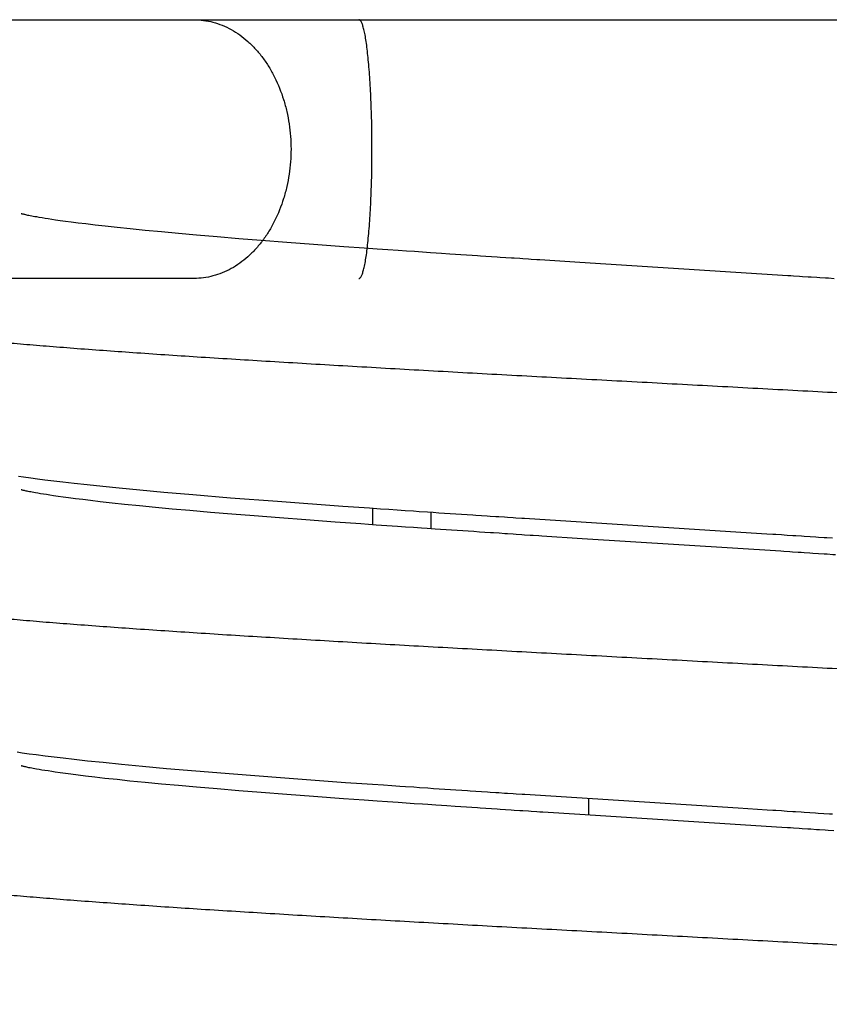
# Model space of a CAD drawing. Header units: millimetres. Extents: x 0 to 210, y 0 to 297.
# Tile 49 of 88: x 127.392 to 128.331, y 158.877 to 160.019. Entities that reach past the tile are written whole.
import ezdxf

# ---------------------------------------------------------------- set-up
doc = ezdxf.new("R2010")
doc.units = ezdxf.units.MM
doc.header["$LTSCALE"] = 19.36
doc.layers.get('0').update_dxf_attribs({"linetype": 'CONTINUOUS'})

msp = doc.modelspace()

# ---------------------------------------------------------------- linework, layer by layer
at = {"color": 7, "linetype": 'Continuous'}
for p, q in [((127.0353, 160.0189), (128.6173, 160.0189)), ((127.3936, 159.7939), (127.3936, 159.794)), ((127.3937, 159.7939), (127.3936, 159.7939)), ((127.3939, 159.7939), (127.3937, 159.7939)), ((127.3942, 159.7938), (127.3939, 159.7939)), ((127.3946, 159.7937), (127.3942, 159.7938)), ((127.3951, 159.7936), (127.3946, 159.7937)), ((127.3956, 159.7934), (127.3951, 159.7936)), ((127.3963, 159.7933), (127.3956, 159.7934)), ((127.3971, 159.7931), (127.3963, 159.7933)), ((127.398, 159.7929), (127.3971, 159.7931)), ((127.399, 159.7926), (127.398, 159.7929)), ((127.4002, 159.7924), (127.399, 159.7926)), ((127.4014, 159.7921), (127.4002, 159.7924)), ((127.4028, 159.7918), (127.4014, 159.7921)), ((127.4043, 159.7915), (127.4028, 159.7918)), ((127.406, 159.7912), (127.4043, 159.7915)), ((127.4078, 159.7909), (127.406, 159.7912)), ((127.4097, 159.7905), (127.4078, 159.7909)), ((127.4118, 159.7902), (127.4097, 159.7905)), ((127.4148, 159.7896), (127.4118, 159.7902)), ((127.418, 159.7891), (127.4148, 159.7896)), ((127.4215, 159.7885), (127.418, 159.7891)), ((127.4252, 159.7879), (127.4215, 159.7885)), ((127.4292, 159.7873), (127.4252, 159.7879)), ((127.4335, 159.7867), (127.4292, 159.7873)), ((127.4391, 159.7859), (127.4335, 159.7867)), ((127.4452, 159.7851), (127.4391, 159.7859)), ((127.4516, 159.7842), (127.4452, 159.7851)), ((127.4598, 159.7831), (127.4516, 159.7842)), ((127.4686, 159.7821), (127.4598, 159.7831)), ((127.4795, 159.7808), (127.4686, 159.7821)), ((127.4911, 159.7794), (127.4795, 159.7808)), ((127.5052, 159.7779), (127.4911, 159.7794)), ((127.5201, 159.7763), (127.5052, 159.7779)), ((127.5378, 159.7746), (127.5201, 159.7763)), ((127.5565, 159.7728), (127.5378, 159.7746)), ((127.5763, 159.771), (127.5565, 159.7728)), ((127.597, 159.7691), (127.5763, 159.771)), ((127.6211, 159.7671), (127.597, 159.7691)), ((127.6462, 159.765), (127.6211, 159.7671)), ((127.6723, 159.7629), (127.6462, 159.765)), ((127.7021, 159.7606), (127.6723, 159.7629)), ((127.733, 159.7583), (127.7021, 159.7606)), ((127.7679, 159.7557), (127.733, 159.7583)), ((127.7917, 159.754), (127.7679, 159.7557)), ((127.8068, 159.753), (127.7917, 159.754)), ((127.819, 159.7521), (127.8068, 159.753)), ((127.8313, 159.7513), (127.819, 159.7521)), ((127.8406, 159.7507), (127.8313, 159.7513)), ((127.8499, 159.75), (127.8406, 159.7507)), ((127.8593, 159.7494), (127.8499, 159.75)), ((127.8688, 159.7487), (127.8593, 159.7494)), ((127.8751, 159.7483), (127.8688, 159.7487)), ((127.8815, 159.7479), (127.8751, 159.7483)), ((127.891, 159.7472), (127.8815, 159.7479)), ((127.8975, 159.7468), (127.891, 159.7472)), ((127.9039, 159.7464), (127.8975, 159.7468)), ((127.9103, 159.746), (127.9039, 159.7464)), ((127.9168, 159.7455), (127.9103, 159.746)), ((127.9233, 159.7451), (127.9168, 159.7455)), ((127.9395, 159.744), (127.933, 159.7445)), ((127.9461, 159.7436), (127.9395, 159.744)), ((127.9625, 159.7425), (127.9559, 159.743)), ((127.5944, 159.7189), (127.0353, 159.7189)), ((128.3368, 159.7186), (128.3302, 159.7191)), ((127.3905, 159.4898), (127.3966, 159.4889)), ((127.3966, 159.4889), (127.4048, 159.4878)), ((127.4048, 159.4878), (127.4129, 159.4867)), ((127.4129, 159.4867), (127.4212, 159.4856)), ((127.4212, 159.4856), (127.4316, 159.4843)), ((127.4316, 159.4843), (127.4422, 159.4831)), ((127.4422, 159.4831), (127.4551, 159.4816)), ((127.4551, 159.4816), (127.4705, 159.4799)), ((127.3939, 159.4739), (127.3938, 159.4739)), ((127.3941, 159.4738), (127.3939, 159.4739)), ((127.3944, 159.4737), (127.3941, 159.4738)), ((127.3948, 159.4736), (127.3944, 159.4737)), ((127.3953, 159.4735), (127.3948, 159.4736)), ((127.3959, 159.4733), (127.3953, 159.4735)), ((127.3967, 159.4732), (127.3959, 159.4733)), ((127.3975, 159.473), (127.3967, 159.4732)), ((127.3984, 159.4728), (127.3975, 159.473)), ((127.3995, 159.4725), (127.3984, 159.4728)), ((127.4007, 159.4723), (127.3995, 159.4725)), ((127.402, 159.472), (127.4007, 159.4723)), ((127.4034, 159.4717), (127.402, 159.472)), ((127.4049, 159.4714), (127.4034, 159.4717)), ((127.4066, 159.4711), (127.4049, 159.4714)), ((127.4084, 159.4708), (127.4066, 159.4711)), ((127.4104, 159.4704), (127.4084, 159.4708)), ((127.4132, 159.4699), (127.4104, 159.4704)), ((127.4705, 159.4799), (127.4886, 159.478)), ((127.4886, 159.478), (127.5073, 159.4761)), ((127.5073, 159.4761), (127.5314, 159.4738)), ((127.5314, 159.4738), (127.5591, 159.4713)), ((127.5591, 159.4713), (127.5931, 159.4684)), ((127.4163, 159.4694), (127.4132, 159.4699)), ((127.4196, 159.4688), (127.4163, 159.4694)), ((127.4232, 159.4683), (127.4196, 159.4688)), ((127.427, 159.4677), (127.4232, 159.4683)), ((127.4311, 159.467), (127.427, 159.4677)), ((127.4366, 159.4662), (127.4311, 159.467)), ((127.4425, 159.4654), (127.4366, 159.4662)), ((127.4487, 159.4646), (127.4425, 159.4654)), ((127.4567, 159.4635), (127.4487, 159.4646)), ((127.4653, 159.4625), (127.4567, 159.4635)), ((127.4743, 159.4614), (127.4653, 159.4625)), ((127.4855, 159.4601), (127.4743, 159.4614)), ((127.4992, 159.4585), (127.4855, 159.4601)), ((127.5931, 159.4684), (127.6367, 159.4648)), ((127.6367, 159.4648), (127.6912, 159.4606)), ((127.6912, 159.4606), (127.7668, 159.4551)), ((127.5137, 159.457), (127.4992, 159.4585)), ((127.5312, 159.4552), (127.5137, 159.457)), ((127.5496, 159.4534), (127.5312, 159.4552)), ((127.5691, 159.4516), (127.5496, 159.4534)), ((127.5895, 159.4498), (127.5691, 159.4516)), ((127.6133, 159.4477), (127.5895, 159.4498)), ((127.6381, 159.4456), (127.6133, 159.4477)), ((127.7668, 159.4551), (127.7855, 159.4537)), ((127.7855, 159.4537), (127.798, 159.4529)), ((127.798, 159.4529), (127.8107, 159.452)), ((127.8107, 159.452), (127.8202, 159.4513)), ((127.8202, 159.4513), (127.8298, 159.4507)), ((127.8298, 159.4507), (127.8394, 159.45)), ((127.8394, 159.45), (127.8491, 159.4494)), ((127.8491, 159.4494), (127.8556, 159.4489)), ((127.8556, 159.4489), (127.8653, 159.4483)), ((127.8653, 159.4483), (127.8719, 159.4479)), ((127.8719, 159.4479), (127.8784, 159.4474)), ((127.8784, 159.4474), (127.8849, 159.447)), ((127.6639, 159.4436), (127.6381, 159.4456)), ((127.6934, 159.4413), (127.6639, 159.4436)), ((127.7239, 159.439), (127.6934, 159.4413)), ((127.7582, 159.4364), (127.7239, 159.439)), ((127.7877, 159.4343), (127.7582, 159.4364)), ((127.8849, 159.447), (127.8915, 159.4466)), ((127.8915, 159.4466), (127.8981, 159.4461)), ((127.8981, 159.4461), (127.9047, 159.4457)), ((127.9047, 159.4457), (127.9113, 159.4452)), ((127.9113, 159.4452), (127.9179, 159.4448)), ((127.9278, 159.4442), (127.9345, 159.4437)), ((127.8057, 159.4331), (127.7877, 159.4343)), ((127.8179, 159.4322), (127.8057, 159.4331)), ((127.8302, 159.4314), (127.8179, 159.4322)), ((127.8395, 159.4307), (127.8302, 159.4314)), ((127.8489, 159.4301), (127.8395, 159.4307)), ((127.8583, 159.4294), (127.8489, 159.4301)), ((127.8646, 159.429), (127.8583, 159.4294)), ((127.874, 159.4284), (127.8646, 159.429)), ((127.8804, 159.428), (127.874, 159.4284)), ((127.8868, 159.4275), (127.8804, 159.428)), ((127.8931, 159.4271), (127.8868, 159.4275)), ((127.8996, 159.4267), (127.8931, 159.4271)), ((127.906, 159.4263), (127.8996, 159.4267)), ((127.9124, 159.4258), (127.906, 159.4263)), ((127.9189, 159.4254), (127.9124, 159.4258)), ((127.9253, 159.425), (127.9189, 159.4254)), ((127.9318, 159.4245), (127.9253, 159.425)), ((127.9383, 159.4241), (127.9318, 159.4245)), ((128.2288, 159.425), (128.259, 159.423)), ((127.9547, 159.423), (127.9481, 159.4235)), ((128.3023, 159.4202), (128.3089, 159.4198)), ((128.3286, 159.4185), (128.3351, 159.4181)), ((128.3187, 159.3998), (128.312, 159.4002)), ((127.389, 159.17), (127.395, 159.1691)), ((127.395, 159.1691), (127.4031, 159.168)), ((127.4031, 159.168), (127.4113, 159.1669)), ((127.4113, 159.1669), (127.4215, 159.1656)), ((127.4215, 159.1656), (127.4319, 159.1643)), ((127.4319, 159.1643), (127.4424, 159.1631)), ((127.4424, 159.1631), (127.4553, 159.1616)), ((127.3936, 159.1539), (127.3936, 159.1539)), ((127.394, 159.1538), (127.3938, 159.1539)), ((127.3943, 159.1538), (127.394, 159.1538)), ((127.3946, 159.1537), (127.3943, 159.1538)), ((127.3951, 159.1535), (127.3946, 159.1537)), ((127.3957, 159.1534), (127.3951, 159.1535)), ((127.3964, 159.1532), (127.3957, 159.1534)), ((127.3971, 159.1531), (127.3964, 159.1532)), ((127.398, 159.1529), (127.3971, 159.1531)), ((127.399, 159.1526), (127.398, 159.1529)), ((127.4002, 159.1524), (127.399, 159.1526)), ((127.4014, 159.1521), (127.4002, 159.1524)), ((127.4028, 159.1518), (127.4014, 159.1521)), ((127.4043, 159.1515), (127.4028, 159.1518)), ((127.406, 159.1512), (127.4043, 159.1515)), ((127.4078, 159.1509), (127.406, 159.1512)), ((127.4097, 159.1505), (127.4078, 159.1509)), ((127.4117, 159.1502), (127.4097, 159.1505)), ((127.4553, 159.1616), (127.4707, 159.1599)), ((127.4707, 159.1599), (127.4889, 159.158)), ((127.4889, 159.158), (127.5101, 159.1558)), ((127.5101, 159.1558), (127.5344, 159.1535)), ((127.5344, 159.1535), (127.5622, 159.151)), ((127.5622, 159.151), (127.5963, 159.1481)), ((127.4147, 159.1497), (127.4117, 159.1502)), ((127.4179, 159.1491), (127.4147, 159.1497)), ((127.4214, 159.1485), (127.4179, 159.1491)), ((127.4252, 159.148), (127.4214, 159.1485)), ((127.4292, 159.1473), (127.4252, 159.148)), ((127.4334, 159.1467), (127.4292, 159.1473)), ((127.4391, 159.1459), (127.4334, 159.1467)), ((127.4451, 159.1451), (127.4391, 159.1459)), ((127.4515, 159.1442), (127.4451, 159.1451)), ((127.4597, 159.1432), (127.4515, 159.1442)), ((127.4685, 159.1421), (127.4597, 159.1432)), ((127.4794, 159.1408), (127.4685, 159.1421)), ((127.491, 159.1394), (127.4794, 159.1408)), ((127.5051, 159.1379), (127.491, 159.1394)), ((127.5963, 159.1481), (127.6402, 159.1445)), ((127.6402, 159.1445), (127.6948, 159.1403)), ((127.6948, 159.1403), (127.7701, 159.1348)), ((127.52, 159.1363), (127.5051, 159.1379)), ((127.5378, 159.1346), (127.52, 159.1363)), ((127.5565, 159.1328), (127.5378, 159.1346)), ((127.5763, 159.131), (127.5565, 159.1328)), ((127.597, 159.1291), (127.5763, 159.131)), ((127.6211, 159.1271), (127.597, 159.1291)), ((127.7701, 159.1348), (127.7888, 159.1335)), ((127.7888, 159.1335), (127.8014, 159.1326)), ((127.8014, 159.1326), (127.814, 159.1318)), ((127.814, 159.1318), (127.8236, 159.1311)), ((127.8236, 159.1311), (127.8332, 159.1305)), ((127.8332, 159.1305), (127.8396, 159.13)), ((127.8396, 159.13), (127.8493, 159.1294)), ((127.8493, 159.1294), (127.8558, 159.1289)), ((127.8558, 159.1289), (127.8655, 159.1283)), ((127.8655, 159.1283), (127.8721, 159.1278)), ((127.8721, 159.1278), (127.8786, 159.1274)), ((127.6462, 159.125), (127.6211, 159.1271)), ((127.6723, 159.1229), (127.6462, 159.125)), ((127.702, 159.1206), (127.6723, 159.1229)), ((127.7328, 159.1183), (127.702, 159.1206)), ((127.7676, 159.1158), (127.7328, 159.1183)), ((127.8786, 159.1274), (127.8851, 159.127)), ((127.8851, 159.127), (127.8917, 159.1265)), ((127.8917, 159.1265), (127.8982, 159.1261)), ((127.8982, 159.1261), (127.9048, 159.1257)), ((127.9048, 159.1257), (127.9114, 159.1252)), ((127.9213, 159.1246), (127.9279, 159.1242)), ((127.9279, 159.1242), (127.9346, 159.1237)), ((128.0518, 159.1162), (128.0518, 159.0968)), ((127.7915, 159.1141), (127.7676, 159.1158)), ((127.8066, 159.113), (127.7915, 159.1141)), ((127.8188, 159.1122), (127.8066, 159.113)), ((127.8312, 159.1113), (127.8188, 159.1122)), ((127.8404, 159.1107), (127.8312, 159.1113)), ((127.8498, 159.11), (127.8404, 159.1107)), ((127.8592, 159.1094), (127.8498, 159.11)), ((127.8655, 159.109), (127.8592, 159.1094)), ((127.875, 159.1083), (127.8655, 159.109)), ((127.8813, 159.1079), (127.875, 159.1083)), ((127.8877, 159.1075), (127.8813, 159.1079)), ((127.8973, 159.1068), (127.8877, 159.1075)), ((127.9038, 159.1064), (127.8973, 159.1068)), ((127.9102, 159.106), (127.9038, 159.1064)), ((127.9167, 159.1055), (127.9102, 159.106)), ((127.9232, 159.1051), (127.9167, 159.1055)), ((128.2257, 159.1052), (128.2591, 159.103)), ((127.9395, 159.104), (127.9329, 159.1045)), ((127.946, 159.1036), (127.9395, 159.104)), ((127.9624, 159.1025), (127.9558, 159.103)), ((128.2761, 159.0825), (128.042, 159.0974)), ((128.3021, 159.1003), (128.3087, 159.0998)), ((128.3185, 159.0992), (128.325, 159.0988)), ((128.3366, 159.0786), (128.3299, 159.0791))]:
    msp.add_line(p, q, dxfattribs=at)
at = {"color": 6, "linetype": 'Continuous'}
msp.add_line((127.8018, 159.4333), (127.8018, 159.4526), dxfattribs=at)
at = {"color": 9, "linetype": 'Continuous'}
msp.add_line((127.8693, 159.4287), (127.8693, 159.448), dxfattribs=at)
at = {"color": 7, "linetype": 'Continuous'}
for points in [[(127.933, 159.7445), (127.9265, 159.7449), (127.9233, 159.7451)], [(127.9559, 159.743), (127.9493, 159.7434), (127.9461, 159.7436)], [(127.9723, 159.7419), (127.9657, 159.7423), (127.9625, 159.7425)], [(127.9822, 159.7413), (127.9756, 159.7417), (127.9723, 159.7419)], [(127.9921, 159.7406), (127.9855, 159.741), (127.9822, 159.7413)], [(128.042, 159.7374), (127.9954, 159.7404), (127.9921, 159.7406)], [(128.2899, 159.7217), (128.2866, 159.7219), (128.2832, 159.7221), (128.042, 159.7374)], [(128.3, 159.721), (128.2967, 159.7212), (128.2899, 159.7217)], [(128.3101, 159.7204), (128.3068, 159.7206), (128.3, 159.721)], [(128.3202, 159.7197), (128.3168, 159.7199), (128.3101, 159.7204)], [(128.3302, 159.7191), (128.3268, 159.7193), (128.3202, 159.7197)], [(127.3938, 159.4739), (127.3937, 159.4739), (127.3937, 159.4739)], [(127.9179, 159.4448), (127.9212, 159.4446), (127.9278, 159.4442)], [(127.9345, 159.4437), (127.9378, 159.4435), (127.9444, 159.4431)], [(127.9444, 159.4431), (127.9478, 159.4429), (127.9544, 159.4424)], [(127.9544, 159.4424), (127.9578, 159.4422), (127.9644, 159.4418)], [(127.9644, 159.4418), (127.9678, 159.4416), (127.9744, 159.4411)], [(127.9744, 159.4411), (127.9778, 159.4409), (128.2288, 159.425)], [(127.9481, 159.4235), (127.9416, 159.4239), (127.9383, 159.4241)], [(127.9646, 159.4224), (127.958, 159.4228), (127.9547, 159.423)], [(127.9745, 159.4218), (127.9679, 159.4222), (127.9646, 159.4224)], [(127.9844, 159.4211), (127.9778, 159.4215), (127.9745, 159.4218)], [(127.9944, 159.4205), (127.9877, 159.4209), (127.9844, 159.4211)], [(128.0447, 159.4172), (127.9977, 159.4203), (127.9944, 159.4205)], [(128.2786, 159.4024), (128.2752, 159.4026), (128.0447, 159.4172)], [(128.259, 159.423), (128.2657, 159.4226), (128.2691, 159.4224)], [(128.2691, 159.4224), (128.2757, 159.422), (128.2791, 159.4217), (128.2824, 159.4215)], [(128.2824, 159.4215), (128.289, 159.4211), (128.2924, 159.4209)], [(128.2924, 159.4209), (128.299, 159.4205), (128.3023, 159.4202)], [(128.3089, 159.4198), (128.3155, 159.4194), (128.3187, 159.4192)], [(128.3187, 159.4192), (128.3253, 159.4187), (128.3286, 159.4185)], [(128.2887, 159.4017), (128.2853, 159.402), (128.2786, 159.4024)], [(128.302, 159.4009), (128.2987, 159.4011), (128.2953, 159.4013), (128.2887, 159.4017)], [(128.312, 159.4002), (128.3087, 159.4005), (128.302, 159.4009)], [(128.3287, 159.3992), (128.3254, 159.3994), (128.3187, 159.3998)], [(128.3386, 159.3985), (128.3353, 159.3987), (128.3287, 159.3992)], [(127.3938, 159.1539), (127.3937, 159.1539), (127.3937, 159.1539)], [(127.9114, 159.1252), (127.9147, 159.125), (127.9213, 159.1246)], [(127.9346, 159.1237), (127.9379, 159.1235), (127.9446, 159.1231)], [(127.9446, 159.1231), (127.9479, 159.1229), (127.9546, 159.1224)], [(127.9546, 159.1224), (127.958, 159.1222), (127.9647, 159.1218)], [(127.9647, 159.1218), (127.968, 159.1216), (127.9748, 159.1211)], [(127.9748, 159.1211), (127.9781, 159.1209), (128.2257, 159.1052)], [(127.9329, 159.1045), (127.9264, 159.1049), (127.9232, 159.1051)], [(127.9558, 159.103), (127.9493, 159.1034), (127.946, 159.1036)], [(127.9723, 159.1019), (127.9657, 159.1023), (127.9624, 159.1025)], [(127.9822, 159.1013), (127.9756, 159.1017), (127.9723, 159.1019)], [(127.9921, 159.1006), (127.9855, 159.101), (127.9822, 159.1013)], [(128.042, 159.0974), (127.9988, 159.1002), (127.9954, 159.1004), (127.9921, 159.1006)], [(128.2591, 159.103), (128.2658, 159.1026), (128.2691, 159.1024)], [(128.2691, 159.1024), (128.2757, 159.102), (128.279, 159.1017), (128.2823, 159.1015)], [(128.2823, 159.1015), (128.2889, 159.1011), (128.2922, 159.1009)], [(128.2922, 159.1009), (128.2988, 159.1005), (128.3021, 159.1003)], [(128.3087, 159.0998), (128.3152, 159.0994), (128.3185, 159.0992)], [(128.325, 159.0988), (128.3316, 159.0983), (128.3348, 159.0981)], [(128.2896, 159.0817), (128.2862, 159.0819), (128.2829, 159.0821), (128.2761, 159.0825)], [(128.2997, 159.081), (128.2963, 159.0812), (128.2896, 159.0817)], [(128.3098, 159.0804), (128.3064, 159.0806), (128.2997, 159.081)], [(128.3199, 159.0797), (128.3165, 159.0799), (128.3098, 159.0804)], [(128.3299, 159.0791), (128.3266, 159.0793), (128.3199, 159.0797)]]:
    msp.add_lwpolyline(points, dxfattribs=at)
at = {"color": 9, "linetype": 'Continuous'}
for points, knots in [([(127.5944, 160.0189), (127.5981, 160.0189), (127.6055, 160.0184), (127.6164, 160.0162), (127.6272, 160.0126), (127.6376, 160.0076), (127.6476, 160.0013), (127.6571, 159.9937), (127.6659, 159.9849), (127.6741, 159.975), (127.6815, 159.9641), (127.6903, 159.9481), (127.6972, 159.9307), (127.7021, 159.9124), (127.7057, 159.8933), (127.7068, 159.8787), (127.7068, 159.8689)], [0, 0, 0, 0, 0.053329, 0.107053, 0.161547, 0.217137, 0.274094, 0.332615, 0.392828, 0.454786, 0.518473, 0.583814, 0.718759, 0.788074, 0.858255, 1, 1, 1, 1]), ([(127.8007, 159.8689), (127.8007, 159.8787), (127.8006, 159.8978), (127.7998, 159.9214), (127.799, 159.9394), (127.7982, 159.952), (127.7973, 159.9638), (127.7963, 159.9746), (127.7952, 159.9845), (127.7941, 159.9933), (127.793, 159.9998), (127.792, 160.0044), (127.7914, 160.0074), (127.7907, 160.01), (127.79, 160.0124), (127.7893, 160.0143), (127.7885, 160.0159), (127.7878, 160.0172), (127.7872, 160.018), (127.7866, 160.0185), (127.7863, 160.0187), (127.7859, 160.0189), (127.7856, 160.0189), (127.7855, 160.0189)], [0, 0, 0, 0, 0.191954, 0.37661, 0.463994, 0.546964, 0.624737, 0.696581, 0.761829, 0.819883, 0.870231, 0.892381, 0.912459, 0.930432, 0.946282, 0.960004, 0.971618, 0.981187, 0.988848, 0.992054, 0.994917, 0.997527, 1, 1, 1, 1]), ([(127.7068, 159.8689), (127.7068, 159.8591), (127.7057, 159.8445), (127.7021, 159.8254), (127.6972, 159.8071), (127.6903, 159.7897), (127.6815, 159.7737), (127.6741, 159.7628), (127.6659, 159.7529), (127.6571, 159.7441), (127.6476, 159.7365), (127.6376, 159.7302), (127.6272, 159.7252), (127.6164, 159.7216), (127.6055, 159.7194), (127.5981, 159.7189), (127.5944, 159.7189)], [0, 0, 0, 0, 0.141745, 0.211926, 0.281241, 0.416186, 0.481526, 0.545214, 0.607172, 0.667385, 0.725906, 0.782863, 0.838453, 0.892947, 0.946671, 1, 1, 1, 1]), ([(127.7855, 159.7189), (127.7856, 159.7189), (127.7859, 159.7189), (127.7863, 159.7191), (127.7866, 159.7193), (127.7872, 159.7198), (127.7878, 159.7206), (127.7885, 159.7219), (127.7893, 159.7235), (127.79, 159.7255), (127.7907, 159.7278), (127.7914, 159.7304), (127.792, 159.7334), (127.793, 159.738), (127.7941, 159.7446), (127.7952, 159.7533), (127.7963, 159.7632), (127.7973, 159.7741), (127.7982, 159.7858), (127.799, 159.7984), (127.7998, 159.8164), (127.8006, 159.84), (127.8007, 159.8592), (127.8007, 159.8689)], [0, 0, 0, 0, 0.002473, 0.005083, 0.007946, 0.011152, 0.018813, 0.028382, 0.039996, 0.053718, 0.069567, 0.087541, 0.107619, 0.129769, 0.180117, 0.238171, 0.303419, 0.375263, 0.453036, 0.536006, 0.623389, 0.808046, 1, 1, 1, 1]), ([(129.0908, 159.5175), (129.0907, 159.5177), (129.0906, 159.5181), (129.0903, 159.5188), (129.0899, 159.5194), (129.0893, 159.52), (129.0886, 159.5206), (129.0874, 159.5215), (129.0855, 159.5226), (129.0828, 159.5238), (129.0795, 159.5251), (129.0756, 159.5263), (129.0712, 159.5276), (129.0662, 159.5288), (129.0606, 159.53), (129.0545, 159.5313), (129.0453, 159.533), (129.0324, 159.5352), (129.0153, 159.5376), (128.9961, 159.5401), (128.9749, 159.5426), (128.9516, 159.5451), (128.9264, 159.5476), (128.8992, 159.5501), (128.8594, 159.5535), (128.8054, 159.5577), (128.7359, 159.5627), (128.6606, 159.5677), (128.5803, 159.5726), (128.4958, 159.5776), (128.4078, 159.5826), (128.3172, 159.5875), (128.2248, 159.5925), (128.1316, 159.5975), (128.0384, 159.6025), (127.9462, 159.6074), (127.8559, 159.6124), (127.7683, 159.6174), (127.6841, 159.6224), (127.6044, 159.6273), (127.5297, 159.6323), (127.4711, 159.6365), (127.4273, 159.6399), (127.397, 159.6424), (127.3684, 159.6449), (127.3417, 159.6474), (127.3169, 159.6499), (127.2941, 159.6524), (127.2733, 159.6549), (127.2545, 159.6573), (127.2379, 159.6598), (127.2255, 159.662), (127.2166, 159.6637), (127.2107, 159.6649), (127.2054, 159.6662), (127.2007, 159.6674), (127.1966, 159.6687), (127.193, 159.6699), (127.1899, 159.6711), (127.1878, 159.6722), (127.1864, 159.6731), (127.1855, 159.6737), (127.1848, 159.6743), (127.1842, 159.6749), (127.1837, 159.6756), (127.1834, 159.6762), (127.1833, 159.6768), (127.1833, 159.6773), (127.1833, 159.6775)], [0, 0, 0, 0, 0.000332, 0.000689, 0.001082, 0.001522, 0.002016, 0.002568, 0.003861, 0.005421, 0.007254, 0.009367, 0.01176, 0.014437, 0.017396, 0.020637, 0.02416, 0.032048, 0.041046, 0.051133, 0.062286, 0.074482, 0.087698, 0.101902, 0.11706, 0.150095, 0.186505, 0.225917, 0.267931, 0.312149, 0.358174, 0.405589, 0.453925, 0.5027, 0.551436, 0.599658, 0.646905, 0.69275, 0.73677, 0.778534, 0.81761, 0.853612, 0.87036, 0.886221, 0.901157, 0.915134, 0.928122, 0.940092, 0.951011, 0.960853, 0.9696, 0.977234, 0.980629, 0.983742, 0.986569, 0.989112, 0.99137, 0.993346, 0.995045, 0.996474, 0.997091, 0.997646, 0.998143, 0.998586, 0.998982, 0.999341, 0.999675, 1, 1, 1, 1]), ([(129.0907, 159.1975), (129.0907, 159.1977), (129.0906, 159.1982), (129.0903, 159.1988), (129.0899, 159.1994), (129.0893, 159.2), (129.0886, 159.2007), (129.0874, 159.2015), (129.0855, 159.2026), (129.0827, 159.2039), (129.0795, 159.2051), (129.0756, 159.2063), (129.0712, 159.2076), (129.0662, 159.2088), (129.0607, 159.2101), (129.0546, 159.2113), (129.0453, 159.213), (129.0325, 159.2152), (129.0154, 159.2176), (128.9961, 159.2201), (128.9748, 159.2226), (128.9515, 159.2251), (128.9166, 159.2285), (128.8792, 159.2318), (128.8394, 159.2351), (128.7951, 159.2385), (128.7359, 159.2427), (128.6606, 159.2476), (128.5803, 159.2526), (128.4957, 159.2576), (128.4076, 159.2626), (128.317, 159.2676), (128.2247, 159.2725), (128.1315, 159.2775), (128.0383, 159.2825), (127.9461, 159.2875), (127.8557, 159.2924), (127.768, 159.2974), (127.6839, 159.3024), (127.6042, 159.3073), (127.5296, 159.3123), (127.471, 159.3165), (127.4271, 159.3199), (127.3968, 159.3224), (127.3682, 159.3249), (127.3415, 159.3274), (127.3167, 159.3299), (127.2939, 159.3324), (127.2731, 159.3349), (127.2544, 159.3373), (127.2379, 159.3398), (127.2254, 159.342), (127.2165, 159.3437), (127.2107, 159.3449), (127.2054, 159.3462), (127.2007, 159.3474), (127.1966, 159.3487), (127.193, 159.3499), (127.1899, 159.3512), (127.1878, 159.3522), (127.1864, 159.3531), (127.1855, 159.3537), (127.1848, 159.3544), (127.1842, 159.355), (127.1837, 159.3556), (127.1834, 159.3562), (127.1833, 159.3569), (127.1833, 159.3573), (127.1833, 159.3575)], [0, 0, 0, 0, 0.000334, 0.000692, 0.001086, 0.001526, 0.002019, 0.002571, 0.00386, 0.005413, 0.00724, 0.009345, 0.011734, 0.014406, 0.017363, 0.020603, 0.024126, 0.032013, 0.041012, 0.051109, 0.062282, 0.074499, 0.08773, 0.117102, 0.133175, 0.150124, 0.186495, 0.225895, 0.267939, 0.312215, 0.358287, 0.405698, 0.453991, 0.502726, 0.551462, 0.599727, 0.647024, 0.692879, 0.73687, 0.77859, 0.817649, 0.853674, 0.870436, 0.886311, 0.90126, 0.915244, 0.928225, 0.940176, 0.951075, 0.9609, 0.96963, 0.977245, 0.980632, 0.983737, 0.98656, 0.9891, 0.991359, 0.993338, 0.99504, 0.996472, 0.99709, 0.997646, 0.998143, 0.998586, 0.998982, 0.999341, 0.999675, 1, 1, 1, 1]), ([(129.0908, 158.8775), (129.0907, 158.8777), (129.0906, 158.8781), (129.0903, 158.8788), (129.0899, 158.8794), (129.0893, 158.88), (129.0886, 158.8806), (129.0874, 158.8815), (129.0855, 158.8826), (129.0827, 158.8838), (129.0794, 158.8851), (129.0756, 158.8863), (129.0712, 158.8876), (129.0662, 158.8888), (129.0607, 158.8901), (129.0546, 158.8913), (129.0454, 158.893), (129.0325, 158.8952), (129.0154, 158.8976), (128.9962, 158.9001), (128.975, 158.9026), (128.9517, 158.9051), (128.9264, 158.9076), (128.8993, 158.9101), (128.8595, 158.9135), (128.8055, 158.9177), (128.736, 158.9227), (128.6607, 158.9277), (128.5805, 158.9326), (128.4959, 158.9376), (128.4079, 158.9425), (128.3173, 158.9475), (128.2249, 158.9525), (128.1317, 158.9575), (128.0385, 158.9625), (127.9464, 158.9674), (127.856, 158.9724), (127.7683, 158.9774), (127.6842, 158.9824), (127.6044, 158.9873), (127.5298, 158.9923), (127.4712, 158.9965), (127.4274, 158.9999), (127.397, 159.0024), (127.3685, 159.0049), (127.3417, 159.0074), (127.3169, 159.0099), (127.2941, 159.0124), (127.2733, 159.0149), (127.2545, 159.0173), (127.2379, 159.0198), (127.2255, 159.022), (127.2166, 159.0237), (127.2107, 159.0249), (127.2054, 159.0262), (127.2007, 159.0274), (127.1966, 159.0286), (127.193, 159.0299), (127.19, 159.0311), (127.1878, 159.0322), (127.1864, 159.0331), (127.1855, 159.0337), (127.1848, 159.0343), (127.1842, 159.0349), (127.1837, 159.0356), (127.1834, 159.0362), (127.1833, 159.0368), (127.1833, 159.0373), (127.1833, 159.0375)], [0, 0, 0, 0, 0.000333, 0.00069, 0.001084, 0.001524, 0.002019, 0.002572, 0.003866, 0.005425, 0.007257, 0.009366, 0.011756, 0.014428, 0.017383, 0.02062, 0.02414, 0.03202, 0.041008, 0.051086, 0.062234, 0.074431, 0.087652, 0.101863, 0.117027, 0.150074, 0.186478, 0.22587, 0.267869, 0.312087, 0.358132, 0.405567, 0.453906, 0.502662, 0.551376, 0.599592, 0.646859, 0.692733, 0.736769, 0.77853, 0.817587, 0.853582, 0.870331, 0.886195, 0.901138, 0.915125, 0.928124, 0.9401, 0.951021, 0.960864, 0.96961, 0.977242, 0.980635, 0.983745, 0.986569, 0.989108, 0.991364, 0.99334, 0.995039, 0.996468, 0.997086, 0.997642, 0.998139, 0.998583, 0.99898, 0.999339, 0.999674, 1, 1, 1, 1])]:
    msp.add_open_spline(points, degree=3, knots=knots, dxfattribs=at)

doc.saveas('drawing.dxf')
